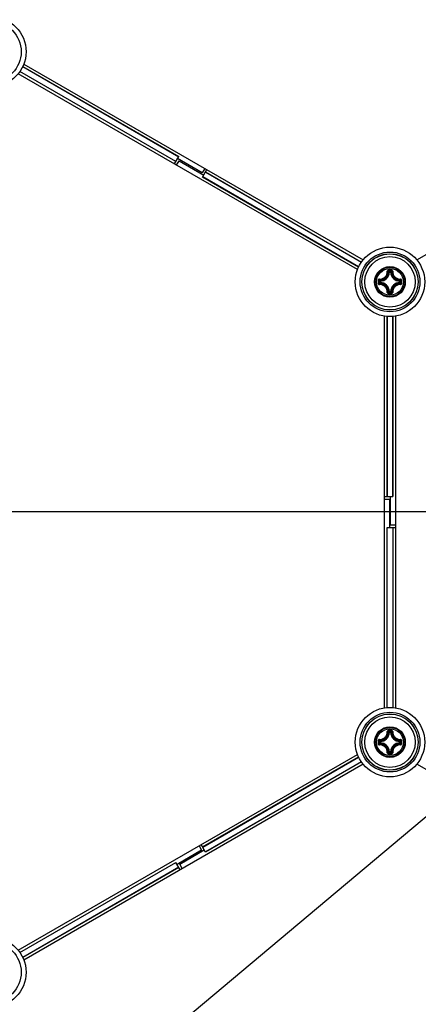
# Model space of a CAD drawing. Header units: millimetres. Extents: x 0 to 420, y 0 to 297.
# Tile 178 of 256: x 110.43 to 117.53, y 205.85 to 223.39. Entities that reach past the tile are written whole.
import ezdxf

# ---------------------------------------------------------------- set-up
doc = ezdxf.new("R2010")
doc.units = ezdxf.units.MM
doc.header["$LTSCALE"] = 23.1
doc.layers.get('0').update_dxf_attribs({"linetype": 'CONTINUOUS'})
doc.layers.add('DIM_PILOTEES', color=7, linetype='CONTINUOUS')
doc.styles.get("Standard").update_dxf_attribs({"font": 'txt', "width": 0.7})
doc.styles.add('TEXTSTYLE_4', font='txt')
doc.dimstyles.new('DIMSTYLE_4', dxfattribs={"dimtxt": 2.5, "dimasz": 3.5, "dimexe": 2, "dimexo": 0, "dimtad": 1, "dimdec": 0, "dimlfac": 10, "dimdsep": 46, "dimtxsty": 'Standard', "dimblk": '_FILLED', "dimblk1": '_FILLED', "dimblk2": '_FILLED', "dimcen": 0.09, "dimazin": 2, "dimtp": 0.8, "dimtm": 0.8, "dimtfac": 1, "dimtdec": 0, "dimtofl": 0, "dimtmove": 0, "dimatfit": 3, "dimldrblk": '_FILLED', "dimfxl": 0, "dimtolj": 1, "dimarcsym": 0})
doc.dimstyles.new('DIMSTYLE_5', dxfattribs={"dimtxt": 2.5, "dimasz": 3.5, "dimexe": 2, "dimexo": 0, "dimtad": 1, "dimlfac": 10, "dimdsep": 46, "dimtxsty": 'Standard', "dimblk": '_FILLED', "dimblk1": '_FILLED', "dimblk2": '_FILLED', "dimcen": 0.09, "dimazin": 2, "dimtp": 0.8, "dimtm": 0.8, "dimtfac": 1, "dimtmove": 0, "dimatfit": 2, "dimldrblk": '_FILLED', "dimfxl": 0, "dimtolj": 1, "dimarcsym": 0})

# ---------------------------------------------------------------- blocks, each defined once
blk = doc.blocks.new('_FILLED')
at = {"color": 0, "linetype": 'ByBlock'}
blk.add_solid([(0, 0), (-1, 0.1429), (-1, -0.1429)], dxfattribs=at)
blk = doc.blocks.new('*D8')
at = {"layer": 'DIM_PILOTEES', "color": 2, "linetype": 'Continuous'}
for p, q in [((124.125, 214.622), (176.063, 258.233)), ((154.337, 239.99), (124.125, 214.622)), ((93.913, 189.254), (124.125, 214.622))]:
    blk.add_line(p, q, dxfattribs=at)
at = {"layer": 'DIM_PILOTEES', "color": 2, "linetype": 'Continuous', "xscale": 3.5, "yscale": 3.5, "zscale": 3.5}
for p, rotation in [((154.337, 239.99), 40.0192182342), ((93.913, 189.254), 220.0192182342)]:
    blk.add_blockref('_FILLED', p, dxfattribs=dict(at, rotation=rotation))
at = {"layer": 'DIM_PILOTEES', "color": 2, "linetype": 'Continuous', "insert": (166.988, 254.693), "char_height": 2.5, "width": 13.83929, "attachment_point": 1, "rotation": 40.0192, "line_spacing_factor": 0.9, "style": 'TEXTSTYLE_4'}
blk.add_mtext('{\\ftxt;\\W0.0001;\\H0.0001;\\~}{\\ftxt;\\W1.3333333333;\\H2.5; }{\\ftxt;\\W0.0001;\\H0.0001;\\~}{\\ftxt;\\W0.0001;\\H0.0001;\\~}{\\ftxt;\\W2.3571428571;\\H2.5; }{\\ftxt;\\W0.0001;\\H0.0001;\\~}', dxfattribs=at)
blk = doc.blocks.new('*D15')
at = {"layer": 'DIM_PILOTEES', "color": 2, "linetype": 'Continuous'}
for p, q in [((124.125, 214.622), (61.807, 214.622)), ((63.807, 214.622), (63.807, 172.035)), ((63.807, 129.447), (63.807, 172.035)), ((98.955, 129.447), (61.807, 129.447))]:
    blk.add_line(p, q, dxfattribs=at)
at = {"layer": 'DIM_PILOTEES', "color": 2, "linetype": 'Continuous', "xscale": 3.5, "yscale": 3.5, "zscale": 3.5}
for p, rotation in [((63.807, 214.622), 90), ((63.807, 129.447), 270)]:
    blk.add_blockref('_FILLED', p, dxfattribs=dict(at, rotation=rotation))
at = {"layer": 'DIM_PILOTEES', "color": 2, "linetype": 'Continuous', "insert": (60.682, 169.371), "char_height": 2.5, "width": 11.78571, "attachment_point": 2, "rotation": 90, "line_spacing_factor": 0.9}
blk.add_mtext('{\\ftxt;\\W0.0001;\\H0.0001;\\~}{\\ftxt;\\W0.4285714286;\\H2.5; }{\\ftxt;\\W0.0001;\\H0.0001;\\~}{\\ftxt;\\W0.0001;\\H0.0001;\\~}{\\ftxt;\\W2.2857142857;\\H2.5; }{\\ftxt;\\W0.0001;\\H0.0001;\\~}{\\ftxt;\\W0.0001;\\H0.0001;\\~}{\\ftxt;\\W0.4285714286;\\H2.5; }{\\ftxt;\\W0.0001;\\H0.0001;\\~}', dxfattribs=at)

msp = doc.modelspace()

# ---------------------------------------------------------------- linework, layer by layer
at = {"color": 7, "linetype": 'Continuous'}
for p, q in [((110.5037, 222.6018), (116.5472, 219.1126)), ((117.5033, 219.1126), (123.5472, 222.602)), ((116.4471, 218.9395), (110.4037, 222.4286)), ((113.2108, 220.8628), (110.4327, 222.4667)), ((113.2126, 220.8658), (110.4346, 222.4697)), ((110.4836, 222.5546), (113.2616, 220.9507)), ((110.4852, 222.5577), (113.2633, 220.9537)), ((113.1871, 220.8216), (113.2633, 220.9537)), ((113.2253, 220.7995), (113.2703, 220.8775)), ((113.6801, 220.664), (113.2421, 220.9169)), ((113.2703, 220.8775), (113.7084, 220.6246)), ((113.7251, 220.7419), (113.6801, 220.664)), ((113.6871, 220.5878), (113.7634, 220.7198)), ((113.7379, 220.6757), (116.5163, 219.0716)), ((113.7396, 220.6787), (116.5182, 219.0745)), ((116.4653, 218.9838), (113.6871, 220.5878)), ((116.4668, 218.987), (113.6889, 220.5908)), ((117.014, 218.8921), (117.0041, 218.8927)), ((117.014, 218.8921), (117.014, 218.9021)), ((117.014, 218.9021), (117.0365, 218.9021)), ((117.0141, 218.8921), (117.0364, 218.8921)), ((117.0365, 218.8921), (117.0365, 218.9021)), ((117.0365, 218.8921), (117.0464, 218.8927)), ((116.8443, 218.7099), (116.8443, 218.7324)), ((116.8542, 218.7324), (116.8443, 218.7324)), ((116.8542, 218.7099), (116.8443, 218.7099)), ((116.8542, 218.7324), (116.8537, 218.7423)), ((116.8542, 218.7099), (116.8537, 218.7)), ((116.8542, 218.71), (116.8542, 218.7323)), ((117.1962, 218.7324), (117.1968, 218.7423)), ((117.1962, 218.7324), (117.2062, 218.7324)), ((117.1962, 218.7323), (117.1962, 218.71)), ((117.1962, 218.7099), (117.1968, 218.7)), ((117.1962, 218.7099), (117.2062, 218.7099)), ((117.2062, 218.7324), (117.2062, 218.7099)), ((117.014, 218.5501), (117.0041, 218.5496)), ((117.014, 218.5501), (117.014, 218.5402)), ((117.0365, 218.5402), (117.014, 218.5402)), ((117.0364, 218.5501), (117.0141, 218.5501)), ((117.0365, 218.5501), (117.0365, 218.5402)), ((117.0365, 218.5501), (117.0464, 218.5496)), ((116.9252, 211.1325), (116.9252, 218.1109)), ((116.9727, 214.897), (116.9727, 218.1049)), ((116.9762, 218.1047), (116.9762, 214.897)), ((117.0742, 214.897), (117.0742, 218.1047)), ((117.0777, 218.1049), (117.0777, 214.897)), ((117.1252, 218.1109), (117.1252, 211.1326)), ((116.9252, 214.897), (117.0777, 214.897)), ((116.9252, 214.8528), (117.0152, 214.8528)), ((117.0152, 214.8528), (117.0152, 214.347)), ((117.0352, 214.3911), (117.0352, 214.897)), ((116.9727, 211.1386), (116.9727, 214.347)), ((116.9727, 214.347), (117.1252, 214.347)), ((116.9762, 211.1388), (116.9762, 214.347)), ((117.0352, 214.3911), (117.1252, 214.3911)), ((117.0742, 214.347), (117.0742, 211.1392)), ((117.0777, 214.347), (117.0777, 211.1391)), ((117.014, 210.6938), (117.0041, 210.6943)), ((117.014, 210.6938), (117.014, 210.7037)), ((117.014, 210.7037), (117.0365, 210.7037)), ((117.0141, 210.6938), (117.0364, 210.6938)), ((117.0365, 210.6938), (117.0365, 210.7037)), ((117.0365, 210.6938), (117.0464, 210.6943)), ((116.8443, 210.5115), (116.8443, 210.534)), ((116.8542, 210.534), (116.8443, 210.534)), ((116.8542, 210.5115), (116.8443, 210.5115)), ((116.8542, 210.534), (116.8537, 210.5439)), ((116.8542, 210.5115), (116.8537, 210.5016)), ((116.8542, 210.5116), (116.8542, 210.5339)), ((117.1962, 210.534), (117.1968, 210.5439)), ((117.1962, 210.534), (117.2062, 210.534)), ((117.1962, 210.5339), (117.1962, 210.5116)), ((117.1962, 210.5115), (117.1968, 210.5016)), ((117.1962, 210.5115), (117.2062, 210.5115)), ((117.2062, 210.534), (117.2062, 210.5115)), ((110.4033, 206.8151), (116.4472, 210.3045)), ((117.014, 210.3518), (117.0041, 210.3512)), ((117.014, 210.3518), (117.014, 210.3418)), ((117.0365, 210.3418), (117.014, 210.3418)), ((117.0364, 210.3518), (117.0141, 210.3518)), ((117.0365, 210.3518), (117.0365, 210.3418)), ((117.0365, 210.3518), (117.0464, 210.3512)), ((116.5471, 210.1313), (110.5033, 206.6419)), ((113.6871, 208.6561), (116.4657, 210.2603)), ((113.6889, 208.6531), (116.4672, 210.2572)), ((116.5158, 210.1721), (113.7379, 208.5682)), ((116.5178, 210.1692), (113.7396, 208.5652)), ((123.5471, 206.6419), (117.5037, 210.1311)), ((113.6701, 208.5972), (113.2321, 208.3443)), ((113.2803, 208.3491), (113.7184, 208.602)), ((113.6251, 208.6752), (113.6701, 208.5972)), ((113.7396, 208.5652), (113.6634, 208.6973)), ((110.4323, 206.777), (113.2108, 208.3811)), ((110.4342, 206.774), (113.2126, 208.3781)), ((113.2871, 208.2491), (113.2108, 208.3811)), ((113.2616, 208.2932), (110.4836, 206.6894)), ((113.2633, 208.2902), (110.4852, 206.6863)), ((113.3253, 208.2712), (113.2803, 208.3491))]:
    msp.add_line(p, q, dxfattribs=at)
for centre, radius in [((109.9252, 222.8203), 0.6185), ((109.9252, 222.8203), 0.5318), ((117.0252, 218.7211), 0.6185), ((117.0252, 218.7211), 0.5318), ((117.0252, 218.7211), 0.5019), ((117.0252, 218.7211), 0.5), ((117.0252, 218.7211), 0.45), ((117.0252, 218.7211), 0.2732), ((117.0252, 218.7211), 0.2731), ((117.0252, 218.7211), 0.262), ((117.0252, 218.7211), 0.2384), ((117.0252, 210.5228), 0.6185), ((117.0252, 210.5228), 0.5318), ((117.0252, 210.5228), 0.5019), ((117.0252, 210.5228), 0.5), ((117.0252, 210.5228), 0.45), ((117.0252, 210.5228), 0.2732), ((117.0252, 210.5228), 0.2731), ((117.0252, 210.5228), 0.262), ((117.0252, 210.5228), 0.2384), ((109.9252, 206.4236), 0.6185), ((109.9252, 206.4236), 0.5318)]:
    msp.add_circle(centre, radius, dxfattribs=at)
for centre, radius, start, end in [((116.8452, 218.9011), 0.1591, 273.05434, 356.94559), ((116.8452, 218.9011), 0.169, 273.05291, 356.9472), ((116.7157, 218.6028), 0.4088, 45.14387, 48.28215), ((117.0249, 208.0323), 10.8976, 89.85392, 90.14255), ((117.0252, 208.1157), 10.8024, 89.85569, 90.14432), ((116.6787, 218.5843), 0.462, 43.45836, 46.26688), ((117.3718, 218.5843), 0.462, 133.73298, 136.54165), ((117.2052, 218.9011), 0.169, 183.0529, 266.94717), ((117.3349, 218.6027), 0.409, 131.71862, 134.85577), ((117.2052, 218.9011), 0.1591, 183.05441, 266.94559), ((127.7138, 218.7212), 10.8973, 179.85603, 180.00033), ((127.7139, 218.7211), 10.8975, 179.99981, 180.14412), ((127.6309, 218.7211), 10.8027, 179.85574, 180.14426), ((117.1619, 219.0676), 0.4618, 223.73241, 226.54218), ((117.1619, 218.3747), 0.4618, 133.45787, 136.26741), ((117.1439, 219.031), 0.4094, 221.71998, 224.85435), ((116.8452, 218.5411), 0.169, 3.05293, 86.9472), ((117.2052, 218.5411), 0.169, 93.05264, 176.94693), ((116.9069, 219.0307), 0.4088, 315.14387, 318.28215), ((116.8884, 219.0677), 0.462, 313.45836, 316.26688), ((116.8884, 218.3746), 0.462, 43.73298, 46.54165), ((106.4196, 218.7211), 10.8027, 359.85574, 0.14426), ((106.3366, 218.7212), 10.8975, 359.99981, 0.14412), ((106.3367, 218.7211), 10.8973, 359.85603, 0.00033), ((117.1438, 218.4114), 0.4092, 135.14517, 138.28089), ((116.8452, 218.5411), 0.1591, 3.05434, 86.94565), ((116.7154, 218.8398), 0.4094, 311.71999, 314.85435), ((116.6788, 218.8578), 0.4618, 313.73245, 316.54218), ((117.3718, 218.858), 0.462, 223.45836, 226.26689), ((117.2052, 218.5411), 0.1591, 93.05441, 176.94559), ((117.3348, 218.8394), 0.4088, 225.14387, 228.28216), ((116.9068, 218.4115), 0.409, 41.71863, 44.85577), ((117.0238, 229.4099), 10.8976, 269.86331, 270.15193), ((117.0253, 229.3265), 10.8024, 269.85526, 270.14388), ((116.8452, 210.7028), 0.1591, 273.05434, 356.94559), ((116.8452, 210.7028), 0.169, 273.05291, 356.9472), ((116.7157, 210.4045), 0.4088, 45.14387, 48.28215), ((117.0249, 199.834), 10.8976, 89.85392, 90.14255), ((117.0252, 199.9174), 10.8024, 89.85569, 90.14432), ((116.6787, 210.3859), 0.462, 43.45836, 46.26688), ((117.3718, 210.386), 0.462, 133.73298, 136.54165), ((117.2052, 210.7028), 0.169, 183.0529, 266.94717), ((117.3349, 210.4044), 0.409, 131.71862, 134.85577), ((117.2052, 210.7028), 0.1591, 183.05441, 266.94559), ((127.7138, 210.5228), 10.8973, 179.85603, 180.00033), ((127.7139, 210.5227), 10.8975, 179.99981, 180.14412), ((127.6309, 210.5228), 10.8027, 179.85574, 180.14426), ((117.1619, 210.8692), 0.4618, 223.73241, 226.54218), ((117.1619, 210.1763), 0.4618, 133.45787, 136.26741), ((117.1439, 210.8327), 0.4094, 221.71998, 224.85435), ((117.1438, 210.213), 0.4092, 135.14517, 138.28089), ((116.8452, 210.3428), 0.1591, 3.05434, 86.94565), ((116.8452, 210.3428), 0.169, 3.05293, 86.9472), ((117.2052, 210.3428), 0.169, 93.05264, 176.94693), ((117.2052, 210.3428), 0.1591, 93.05441, 176.94559), ((116.9069, 210.8323), 0.4088, 315.14387, 318.28215), ((116.9068, 210.2131), 0.409, 41.71863, 44.85577), ((116.8884, 210.8693), 0.462, 313.45836, 316.26688), ((116.8884, 210.1762), 0.462, 43.73298, 46.54165), ((106.4196, 210.5228), 10.8027, 359.85574, 0.14426), ((106.3366, 210.5228), 10.8975, 359.99981, 0.14412), ((106.3367, 210.5227), 10.8973, 359.85603, 0.00033), ((116.7154, 210.6414), 0.4094, 311.71999, 314.85435), ((117.0238, 221.2116), 10.8976, 269.86331, 270.15193), ((116.6788, 210.6594), 0.4618, 313.73245, 316.54218), ((117.0253, 221.1281), 10.8024, 269.85526, 270.14388), ((117.3718, 210.6596), 0.462, 223.45836, 226.26689), ((117.3348, 210.6411), 0.4088, 225.14387, 228.28216)]:
    msp.add_arc(centre, radius, start, end, dxfattribs=at)
for points, knots in [([(116.8372, 218.769), (116.8555, 218.7684), (116.8929, 218.7749), (116.9404, 218.8061), (116.9715, 218.8535), (116.978, 218.8909), (116.9774, 218.9092)], [0, 0, 0, 0, 0.2490657, 0.5000009, 0.7509336, 1, 1, 1, 1]), ([(116.8384, 218.7586), (116.8579, 218.758), (116.8978, 218.7649), (116.9483, 218.7981), (116.9815, 218.8486), (116.9884, 218.8885), (116.9878, 218.908)], [0, 0, 0, 0, 0.2491878, 0.5000017, 0.7508139, 1, 1, 1, 1]), ([(116.9978, 218.9299), (116.9925, 218.9299), (116.9816, 218.9255), (116.9773, 218.9144), (116.9774, 218.9092)], [0, 0, 0, 0, 0.502102, 1, 1, 1, 1]), ([(116.9774, 218.9092), (116.9797, 218.9093), (116.9829, 218.9093), (116.9863, 218.9087), (116.9875, 218.9084), (116.9878, 218.908)], [0, 0, 0, 0, 0.6581827, 0.8829032, 1, 1, 1, 1]), ([(116.998, 218.9181), (116.9954, 218.9181), (116.9899, 218.9161), (116.9877, 218.9106), (116.9878, 218.908)], [0, 0, 0, 0, 0.504442, 1, 1, 1, 1]), ([(116.9978, 218.9299), (116.9978, 218.9273), (116.998, 218.9234), (116.9977, 218.9194), (116.998, 218.9181)], [0, 0, 0, 0, 0.6630552, 1, 1, 1, 1]), ([(117.0527, 218.9299), (117.0527, 218.9273), (117.0525, 218.9234), (117.0527, 218.9194), (117.0525, 218.9181)], [0, 0, 0, 0, 0.663059, 1, 1, 1, 1]), ([(117.0627, 218.908), (117.0628, 218.9106), (117.0605, 218.9161), (117.0551, 218.9181), (117.0525, 218.9181)], [0, 0, 0, 0, 0.4955539, 1, 1, 1, 1]), ([(117.0731, 218.9092), (117.0732, 218.9144), (117.0689, 218.9255), (117.058, 218.9299), (117.0527, 218.9299)], [0, 0, 0, 0, 0.4975538, 1, 1, 1, 1]), ([(117.0627, 218.908), (117.0621, 218.8885), (117.069, 218.8486), (117.1022, 218.7981), (117.1527, 218.7649), (117.1926, 218.758), (117.2121, 218.7586)], [0, 0, 0, 0, 0.2491874, 0.4999997, 0.7508135, 1, 1, 1, 1]), ([(117.0731, 218.9092), (117.0708, 218.9093), (117.0676, 218.9093), (117.0642, 218.9087), (117.0629, 218.9084), (117.0627, 218.908)], [0, 0, 0, 0, 0.6581811, 0.8829017, 1, 1, 1, 1]), ([(117.0731, 218.9092), (117.0725, 218.8909), (117.079, 218.8535), (117.1101, 218.8061), (117.1576, 218.7749), (117.195, 218.7684), (117.2133, 218.769)], [0, 0, 0, 0, 0.2490667, 0.5000001, 0.7509355, 1, 1, 1, 1]), ([(116.8372, 218.769), (116.832, 218.7691), (116.8209, 218.7648), (116.8165, 218.7539), (116.8165, 218.7486)], [0, 0, 0, 0, 0.4978879, 1, 1, 1, 1]), ([(116.8165, 218.7486), (116.8191, 218.7486), (116.823, 218.7484), (116.827, 218.7486), (116.8283, 218.7483)], [0, 0, 0, 0, 0.6630628, 1, 1, 1, 1]), ([(116.8384, 218.7586), (116.8358, 218.7587), (116.8303, 218.7564), (116.8282, 218.751), (116.8283, 218.7483)], [0, 0, 0, 0, 0.4955566, 1, 1, 1, 1]), ([(116.8372, 218.769), (116.8371, 218.7667), (116.8371, 218.7635), (116.8377, 218.7601), (116.838, 218.7588), (116.8384, 218.7586)], [0, 0, 0, 0, 0.6581809, 0.8829012, 1, 1, 1, 1]), ([(116.8443, 218.7099), (116.8443, 218.7075), (116.8463, 218.7024), (116.8513, 218.7001), (116.8537, 218.7)], [0, 0, 0, 0, 0.4999794, 1, 1, 1, 1]), ([(117.2062, 218.7324), (117.2062, 218.7348), (117.2042, 218.7399), (117.1992, 218.7422), (117.1968, 218.7423)], [0, 0, 0, 0, 0.4999794, 1, 1, 1, 1]), ([(117.1968, 218.7), (117.1992, 218.7001), (117.2042, 218.7024), (117.2062, 218.7075), (117.2062, 218.7099)], [0, 0, 0, 0, 0.5000206, 1, 1, 1, 1]), ([(117.2133, 218.769), (117.2134, 218.7667), (117.2134, 218.7635), (117.2128, 218.7601), (117.2125, 218.7588), (117.2121, 218.7586)], [0, 0, 0, 0, 0.658178, 0.8828997, 1, 1, 1, 1]), ([(117.2222, 218.7483), (117.2223, 218.751), (117.2202, 218.7564), (117.2147, 218.7587), (117.2121, 218.7586)], [0, 0, 0, 0, 0.5044401, 1, 1, 1, 1]), ([(117.234, 218.7486), (117.234, 218.7539), (117.2296, 218.7648), (117.2185, 218.7691), (117.2133, 218.769)], [0, 0, 0, 0, 0.5021153, 1, 1, 1, 1]), ([(117.234, 218.7486), (117.2314, 218.7486), (117.2275, 218.7484), (117.2235, 218.7486), (117.2222, 218.7483)], [0, 0, 0, 0, 0.6630545, 1, 1, 1, 1]), ([(116.8165, 218.6937), (116.8191, 218.6937), (116.823, 218.6939), (116.827, 218.6936), (116.8283, 218.6939)], [0, 0, 0, 0, 0.6630545, 1, 1, 1, 1]), ([(116.8165, 218.6937), (116.8165, 218.6884), (116.8209, 218.6775), (116.832, 218.6732), (116.8372, 218.6733)], [0, 0, 0, 0, 0.5021153, 1, 1, 1, 1]), ([(116.8283, 218.6939), (116.8282, 218.6913), (116.8303, 218.6858), (116.8358, 218.6836), (116.8384, 218.6837)], [0, 0, 0, 0, 0.5044401, 1, 1, 1, 1]), ([(116.8372, 218.6733), (116.8371, 218.6756), (116.8371, 218.6788), (116.8377, 218.6822), (116.838, 218.6834), (116.8384, 218.6837)], [0, 0, 0, 0, 0.658178, 0.8828997, 1, 1, 1, 1]), ([(116.9774, 218.5331), (116.978, 218.5514), (116.9715, 218.5888), (116.9403, 218.6362), (116.8929, 218.6674), (116.8555, 218.6739), (116.8372, 218.6733)], [0, 0, 0, 0, 0.2490667, 0.5000001, 0.7509355, 1, 1, 1, 1]), ([(116.9878, 218.5343), (116.9884, 218.5538), (116.9815, 218.5937), (116.9483, 218.6442), (116.8978, 218.6774), (116.8579, 218.6843), (116.8384, 218.6837)], [0, 0, 0, 0, 0.2491874, 0.4999997, 0.7508135, 1, 1, 1, 1]), ([(116.9774, 218.5331), (116.9773, 218.5279), (116.9816, 218.5168), (116.9925, 218.5124), (116.9978, 218.5124)], [0, 0, 0, 0, 0.4975005, 1, 1, 1, 1]), ([(116.9774, 218.5331), (116.9797, 218.533), (116.9829, 218.533), (116.9863, 218.5336), (116.9875, 218.5339), (116.9878, 218.5343)], [0, 0, 0, 0, 0.6581811, 0.8829017, 1, 1, 1, 1]), ([(116.9878, 218.5343), (116.9877, 218.5317), (116.9899, 218.5262), (116.9954, 218.5241), (116.998, 218.5241)], [0, 0, 0, 0, 0.4955539, 1, 1, 1, 1]), ([(117.0365, 218.5402), (117.0389, 218.5402), (117.044, 218.5422), (117.0463, 218.5472), (117.0464, 218.5496)], [0, 0, 0, 0, 0.4999794, 1, 1, 1, 1]), ([(117.0525, 218.5241), (117.0551, 218.5241), (117.0605, 218.5262), (117.0628, 218.5317), (117.0627, 218.5343)], [0, 0, 0, 0, 0.5044421, 1, 1, 1, 1]), ([(117.0527, 218.5124), (117.058, 218.5124), (117.0689, 218.5168), (117.0732, 218.5278), (117.0731, 218.533)], [0, 0, 0, 0, 0.5021313, 1, 1, 1, 1]), ([(117.2121, 218.6837), (117.1926, 218.6843), (117.1527, 218.6774), (117.1022, 218.6442), (117.069, 218.5937), (117.0621, 218.5538), (117.0627, 218.5343)], [0, 0, 0, 0, 0.2491876, 0.5000016, 0.7508137, 1, 1, 1, 1]), ([(117.0731, 218.5331), (117.0708, 218.533), (117.0676, 218.533), (117.0642, 218.5336), (117.0629, 218.5339), (117.0627, 218.5343)], [0, 0, 0, 0, 0.6581735, 0.8828958, 1, 1, 1, 1]), ([(117.2133, 218.6733), (117.1949, 218.6739), (117.1575, 218.6674), (117.1101, 218.6362), (117.079, 218.5888), (117.0725, 218.5514), (117.0731, 218.533)], [0, 0, 0, 0, 0.2490634, 0.4999996, 0.7509324, 1, 1, 1, 1]), ([(117.2121, 218.6837), (117.2147, 218.6836), (117.2202, 218.6858), (117.2223, 218.6913), (117.2222, 218.6939)], [0, 0, 0, 0, 0.4955563, 1, 1, 1, 1]), ([(117.2133, 218.6733), (117.2134, 218.6756), (117.2134, 218.6788), (117.2128, 218.6822), (117.2125, 218.6834), (117.2121, 218.6837)], [0, 0, 0, 0, 0.6581802, 0.8829007, 1, 1, 1, 1]), ([(117.2133, 218.6733), (117.2185, 218.6732), (117.2296, 218.6774), (117.234, 218.6884), (117.234, 218.6937)], [0, 0, 0, 0, 0.4979095, 1, 1, 1, 1]), ([(117.234, 218.6937), (117.2314, 218.6937), (117.2275, 218.6939), (117.2235, 218.6936), (117.2222, 218.6939)], [0, 0, 0, 0, 0.6630739, 1, 1, 1, 1]), ([(116.9978, 218.5124), (116.9978, 218.515), (116.998, 218.5189), (116.9977, 218.5229), (116.998, 218.5241)], [0, 0, 0, 0, 0.663059, 1, 1, 1, 1]), ([(117.0527, 218.5124), (117.0527, 218.515), (117.0525, 218.5189), (117.0527, 218.5229), (117.0525, 218.5241)], [0, 0, 0, 0, 0.6630552, 1, 1, 1, 1]), ([(116.8372, 210.5706), (116.8555, 210.57), (116.8929, 210.5765), (116.9404, 210.6077), (116.9715, 210.6551), (116.978, 210.6925), (116.9774, 210.7108)], [0, 0, 0, 0, 0.2490657, 0.5000009, 0.7509336, 1, 1, 1, 1]), ([(116.8384, 210.5602), (116.8579, 210.5596), (116.8978, 210.5665), (116.9483, 210.5997), (116.9815, 210.6502), (116.9884, 210.6901), (116.9878, 210.7096)], [0, 0, 0, 0, 0.2491878, 0.5000017, 0.7508139, 1, 1, 1, 1]), ([(116.9978, 210.7315), (116.9925, 210.7315), (116.9816, 210.7271), (116.9773, 210.7161), (116.9774, 210.7108)], [0, 0, 0, 0, 0.502102, 1, 1, 1, 1]), ([(116.9774, 210.7108), (116.9797, 210.7109), (116.9829, 210.7109), (116.9863, 210.7103), (116.9875, 210.71), (116.9878, 210.7096)], [0, 0, 0, 0, 0.6581827, 0.8829032, 1, 1, 1, 1]), ([(116.998, 210.7198), (116.9954, 210.7198), (116.9899, 210.7177), (116.9877, 210.7122), (116.9878, 210.7096)], [0, 0, 0, 0, 0.504442, 1, 1, 1, 1]), ([(116.9978, 210.7315), (116.9978, 210.7289), (116.998, 210.725), (116.9977, 210.721), (116.998, 210.7198)], [0, 0, 0, 0, 0.6630552, 1, 1, 1, 1]), ([(117.0527, 210.7315), (117.0527, 210.7289), (117.0525, 210.725), (117.0527, 210.721), (117.0525, 210.7198)], [0, 0, 0, 0, 0.663059, 1, 1, 1, 1]), ([(117.0627, 210.7096), (117.0628, 210.7122), (117.0605, 210.7177), (117.0551, 210.7198), (117.0525, 210.7198)], [0, 0, 0, 0, 0.4955539, 1, 1, 1, 1]), ([(117.0731, 210.7108), (117.0732, 210.7161), (117.0689, 210.7271), (117.058, 210.7315), (117.0527, 210.7315)], [0, 0, 0, 0, 0.4975538, 1, 1, 1, 1]), ([(117.0627, 210.7096), (117.0621, 210.6901), (117.069, 210.6502), (117.1022, 210.5997), (117.1527, 210.5665), (117.1926, 210.5596), (117.2121, 210.5602)], [0, 0, 0, 0, 0.2491874, 0.4999997, 0.7508135, 1, 1, 1, 1]), ([(117.0731, 210.7108), (117.0708, 210.7109), (117.0676, 210.7109), (117.0642, 210.7103), (117.0629, 210.71), (117.0627, 210.7096)], [0, 0, 0, 0, 0.6581811, 0.8829017, 1, 1, 1, 1]), ([(117.0731, 210.7108), (117.0725, 210.6925), (117.079, 210.6551), (117.1101, 210.6077), (117.1576, 210.5765), (117.195, 210.57), (117.2133, 210.5706)], [0, 0, 0, 0, 0.2490667, 0.5000001, 0.7509355, 1, 1, 1, 1]), ([(116.8372, 210.5706), (116.832, 210.5707), (116.8209, 210.5664), (116.8165, 210.5555), (116.8165, 210.5502)], [0, 0, 0, 0, 0.4978879, 1, 1, 1, 1]), ([(116.8165, 210.5502), (116.8191, 210.5502), (116.823, 210.55), (116.827, 210.5503), (116.8283, 210.55)], [0, 0, 0, 0, 0.6630628, 1, 1, 1, 1]), ([(116.8165, 210.4953), (116.8191, 210.4953), (116.823, 210.4955), (116.827, 210.4953), (116.8283, 210.4956)], [0, 0, 0, 0, 0.6630545, 1, 1, 1, 1]), ([(116.8165, 210.4953), (116.8165, 210.49), (116.8209, 210.4791), (116.832, 210.4748), (116.8372, 210.475)], [0, 0, 0, 0, 0.5021153, 1, 1, 1, 1]), ([(116.8384, 210.5602), (116.8358, 210.5603), (116.8303, 210.5581), (116.8282, 210.5526), (116.8283, 210.55)], [0, 0, 0, 0, 0.4955566, 1, 1, 1, 1]), ([(116.8283, 210.4956), (116.8282, 210.4929), (116.8303, 210.4875), (116.8358, 210.4852), (116.8384, 210.4853)], [0, 0, 0, 0, 0.5044401, 1, 1, 1, 1]), ([(116.8372, 210.5706), (116.8371, 210.5683), (116.8371, 210.5651), (116.8377, 210.5618), (116.838, 210.5605), (116.8384, 210.5602)], [0, 0, 0, 0, 0.6581809, 0.8829012, 1, 1, 1, 1]), ([(116.8372, 210.475), (116.8371, 210.4773), (116.8371, 210.4804), (116.8377, 210.4838), (116.838, 210.4851), (116.8384, 210.4853)], [0, 0, 0, 0, 0.658178, 0.8828997, 1, 1, 1, 1]), ([(116.9774, 210.3347), (116.978, 210.353), (116.9715, 210.3904), (116.9403, 210.4379), (116.8929, 210.469), (116.8555, 210.4755), (116.8372, 210.475)], [0, 0, 0, 0, 0.2490667, 0.5000001, 0.7509355, 1, 1, 1, 1]), ([(116.9878, 210.3359), (116.9884, 210.3554), (116.9815, 210.3953), (116.9483, 210.4458), (116.8978, 210.4791), (116.8579, 210.4859), (116.8384, 210.4853)], [0, 0, 0, 0, 0.2491874, 0.4999997, 0.7508135, 1, 1, 1, 1]), ([(116.8443, 210.5115), (116.8443, 210.5091), (116.8463, 210.504), (116.8513, 210.5017), (116.8537, 210.5016)], [0, 0, 0, 0, 0.4999794, 1, 1, 1, 1]), ([(117.2121, 210.4853), (117.1926, 210.4859), (117.1527, 210.4791), (117.1022, 210.4458), (117.069, 210.3953), (117.0621, 210.3554), (117.0627, 210.3359)], [0, 0, 0, 0, 0.2491876, 0.5000016, 0.7508137, 1, 1, 1, 1]), ([(117.2133, 210.4749), (117.1949, 210.4755), (117.1575, 210.469), (117.1101, 210.4378), (117.079, 210.3904), (117.0725, 210.353), (117.0731, 210.3347)], [0, 0, 0, 0, 0.2490634, 0.4999996, 0.7509324, 1, 1, 1, 1]), ([(117.2062, 210.534), (117.2062, 210.5365), (117.2042, 210.5415), (117.1992, 210.5438), (117.1968, 210.5439)], [0, 0, 0, 0, 0.4999794, 1, 1, 1, 1]), ([(117.1968, 210.5016), (117.1992, 210.5017), (117.2042, 210.504), (117.2062, 210.5091), (117.2062, 210.5115)], [0, 0, 0, 0, 0.5000206, 1, 1, 1, 1]), ([(117.2133, 210.5706), (117.2134, 210.5683), (117.2134, 210.5651), (117.2128, 210.5618), (117.2125, 210.5605), (117.2121, 210.5602)], [0, 0, 0, 0, 0.658178, 0.8828997, 1, 1, 1, 1]), ([(117.2222, 210.55), (117.2223, 210.5526), (117.2202, 210.5581), (117.2147, 210.5603), (117.2121, 210.5602)], [0, 0, 0, 0, 0.5044401, 1, 1, 1, 1]), ([(117.2121, 210.4853), (117.2147, 210.4852), (117.2202, 210.4875), (117.2223, 210.4929), (117.2222, 210.4956)], [0, 0, 0, 0, 0.4955563, 1, 1, 1, 1]), ([(117.2133, 210.475), (117.2134, 210.4773), (117.2134, 210.4804), (117.2128, 210.4838), (117.2125, 210.4851), (117.2121, 210.4853)], [0, 0, 0, 0, 0.6581802, 0.8829007, 1, 1, 1, 1]), ([(117.234, 210.5502), (117.234, 210.5555), (117.2296, 210.5664), (117.2185, 210.5707), (117.2133, 210.5706)], [0, 0, 0, 0, 0.5021153, 1, 1, 1, 1]), ([(117.2133, 210.4749), (117.2185, 210.4748), (117.2296, 210.4791), (117.234, 210.49), (117.234, 210.4953)], [0, 0, 0, 0, 0.4979095, 1, 1, 1, 1]), ([(117.234, 210.5502), (117.2314, 210.5502), (117.2275, 210.55), (117.2235, 210.5503), (117.2222, 210.55)], [0, 0, 0, 0, 0.6630545, 1, 1, 1, 1]), ([(117.234, 210.4953), (117.2314, 210.4953), (117.2275, 210.4955), (117.2235, 210.4953), (117.2222, 210.4956)], [0, 0, 0, 0, 0.6630739, 1, 1, 1, 1]), ([(116.9774, 210.3347), (116.9773, 210.3295), (116.9816, 210.3184), (116.9925, 210.314), (116.9978, 210.314)], [0, 0, 0, 0, 0.4975005, 1, 1, 1, 1]), ([(116.9774, 210.3347), (116.9797, 210.3346), (116.9829, 210.3346), (116.9863, 210.3352), (116.9875, 210.3356), (116.9878, 210.3359)], [0, 0, 0, 0, 0.6581811, 0.8829017, 1, 1, 1, 1]), ([(116.9878, 210.3359), (116.9877, 210.3333), (116.9899, 210.3278), (116.9954, 210.3258), (116.998, 210.3258)], [0, 0, 0, 0, 0.4955539, 1, 1, 1, 1]), ([(116.9978, 210.314), (116.9978, 210.3166), (116.998, 210.3205), (116.9977, 210.3245), (116.998, 210.3258)], [0, 0, 0, 0, 0.663059, 1, 1, 1, 1]), ([(117.0365, 210.3418), (117.0389, 210.3419), (117.044, 210.3439), (117.0463, 210.3488), (117.0464, 210.3512)], [0, 0, 0, 0, 0.4999794, 1, 1, 1, 1]), ([(117.0525, 210.3258), (117.0551, 210.3258), (117.0605, 210.3278), (117.0628, 210.3333), (117.0627, 210.3359)], [0, 0, 0, 0, 0.5044421, 1, 1, 1, 1]), ([(117.0527, 210.314), (117.0527, 210.3166), (117.0525, 210.3205), (117.0527, 210.3245), (117.0525, 210.3258)], [0, 0, 0, 0, 0.6630552, 1, 1, 1, 1]), ([(117.0527, 210.314), (117.058, 210.314), (117.0689, 210.3184), (117.0732, 210.3295), (117.0731, 210.3347)], [0, 0, 0, 0, 0.5021313, 1, 1, 1, 1]), ([(117.0731, 210.3347), (117.0708, 210.3346), (117.0676, 210.3346), (117.0642, 210.3352), (117.0629, 210.3356), (117.0627, 210.3359)], [0, 0, 0, 0, 0.6581735, 0.8828958, 1, 1, 1, 1])]:
    msp.add_open_spline(points, degree=3, knots=knots, dxfattribs=at)
for points in [[(117.014, 218.9021), (117.0116, 218.9021), (117.0065, 218.9001), (117.0042, 218.8951), (117.0041, 218.8927)], [(117.0464, 218.8927), (117.0463, 218.8951), (117.044, 218.9001), (117.0389, 218.9021), (117.0365, 218.9021)], [(116.8537, 218.7423), (116.8513, 218.7422), (116.8463, 218.7399), (116.8443, 218.7348), (116.8443, 218.7324)], [(117.0041, 218.5496), (117.0042, 218.5472), (117.0065, 218.5422), (117.0116, 218.5402), (117.014, 218.5402)], [(117.014, 210.7037), (117.0116, 210.7037), (117.0065, 210.7017), (117.0042, 210.6967), (117.0041, 210.6943)], [(117.0464, 210.6943), (117.0463, 210.6967), (117.044, 210.7017), (117.0389, 210.7037), (117.0365, 210.7037)], [(116.8537, 210.5439), (116.8513, 210.5438), (116.8463, 210.5415), (116.8443, 210.5365), (116.8443, 210.534)], [(117.0041, 210.3512), (117.0042, 210.3488), (117.0065, 210.3439), (117.0116, 210.3419), (117.014, 210.3418)]]:
    msp.add_open_spline(points, degree=3, dxfattribs=at)

# ---------------------------------------------------------------- dimensions: what is measured, and where the dimension line sits
at = {"layer": 'DIM_PILOTEES', "color": 2, "linetype": 'Continuous'}
dim = msp.add_diameter_dim_2p(p1=(154.3372, 239.9901), p2=(93.9133, 189.2539), text='{\\ftxt;\\W0.0001;\\H0.0001;\\~}{\\ftxt;\\W1.3333333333;\\H2.5; }{\\ftxt;\\W0.0001;\\H0.0001;\\~}{\\ftxt;\\W0.0001;\\H0.0001;\\~}{\\ftxt;\\W2.3571428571;\\H2.5; }{\\ftxt;\\W0.0001;\\H0.0001;\\~}', dimstyle='DIMSTYLE_5', override={"dimpost": '<>'}, dxfattribs=at)
dim.commit()
dim.dimension.update_dxf_attribs({"geometry": '*D8', "text_midpoint": (171.1483, 254.9219), "dimtype": 163})
dim = msp.add_linear_dim(base=(63.8067, 214.622), p1=(98.9554, 129.4471), p2=(124.1252, 214.622), angle=90, text='{\\ftxt;\\W0.0001;\\H0.0001;\\~}{\\ftxt;\\W0.4285714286;\\H2.5; }{\\ftxt;\\W0.0001;\\H0.0001;\\~}{\\ftxt;\\W0.0001;\\H0.0001;\\~}{\\ftxt;\\W2.2857142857;\\H2.5; }{\\ftxt;\\W0.0001;\\H0.0001;\\~}{\\ftxt;\\W0.0001;\\H0.0001;\\~}{\\ftxt;\\W0.4285714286;\\H2.5; }{\\ftxt;\\W0.0001;\\H0.0001;\\~}', dimstyle='DIMSTYLE_4', dxfattribs=at)
dim.commit()
dim.dimension.update_dxf_attribs({"geometry": '*D15', "text_midpoint": (63.8067, 172.2285), "dimtype": 160})

doc.saveas('drawing.dxf')
